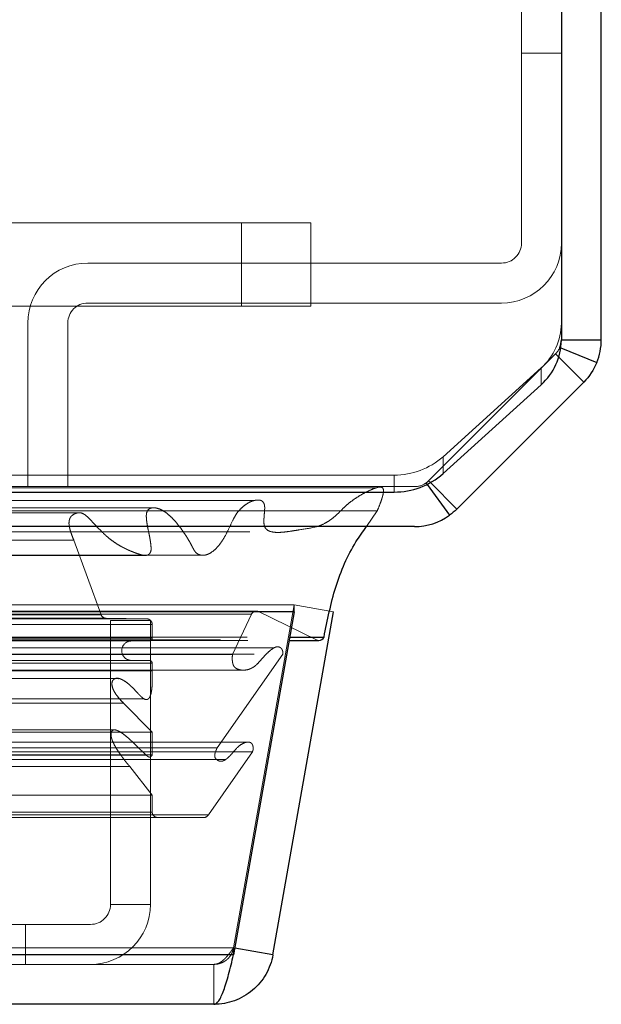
# Model space of a CAD drawing. Header units: inches. Extents: x 0.2 to 10.8, y 0.2 to 8.2.
# Tile 66 of 112: x 4.8279 to 4.9153, y 7.1122 to 7.2602. Entities that reach past the tile are written whole.
import ezdxf

# ---------------------------------------------------------------- set-up
doc = ezdxf.new("R2010")
doc.units = ezdxf.units.IN
doc.header["$MEASUREMENT"] = 0
doc.linetypes.add('HIDDEN', pattern=[0.07500000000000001, 0.05, -0.025])

msp = doc.modelspace()

# ---------------------------------------------------------------- linework, layer by layer
at = {"color": 7, "linetype": 'Continuous', "lineweight": 25}
for p, q in [((4.915341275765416, 7.212081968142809), (4.915341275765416, 7.844672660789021)), ((4.909341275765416, 7.842136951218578), (4.909341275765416, 7.211994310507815)), ((4.909341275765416, 7.212081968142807), (4.915341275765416, 7.212081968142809)), ((4.909267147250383, 7.210870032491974), (4.914656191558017, 7.208637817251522)), ((4.908959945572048, 7.209463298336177), (4.912705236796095, 7.205718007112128)), ((4.891558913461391, 7.191967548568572), (4.906290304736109, 7.205318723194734)), ((4.912705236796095, 7.205718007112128), (4.893629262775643, 7.186642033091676)), ((4.889176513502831, 7.190352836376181), (4.892525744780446, 7.185703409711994)), ((4.889662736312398, 7.19060855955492), (4.893629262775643, 7.186642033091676)), ((4.811841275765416, 7.18920242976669), (4.884193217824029, 7.18920242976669)), ((4.887265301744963, 7.184005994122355), (4.814257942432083, 7.184005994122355)), ((4.869166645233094, 7.171202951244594), (2.961475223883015, 7.171202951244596)), ((4.869166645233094, 7.171202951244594), (4.860082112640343, 7.119682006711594)), ((4.866000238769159, 7.119682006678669), (4.875084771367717, 7.171202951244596)), ((4.869166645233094, 7.171202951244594), (4.869166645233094, 7.171276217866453)), ((4.868406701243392, 7.166893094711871), (4.872907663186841, 7.166893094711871)), ((4.868496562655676, 7.167402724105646), (4.873675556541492, 7.167402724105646)), ((4.866000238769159, 7.119682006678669), (4.860260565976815, 7.120694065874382)), ((4.860082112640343, 7.119682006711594), (2.970559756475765, 7.119682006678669)), ((4.857136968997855, 7.112244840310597), (2.973504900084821, 7.112244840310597))]:
    msp.add_line(p, q, dxfattribs=at)
at = {"color": 7, "linetype": 'HIDDEN', "lineweight": 18}
for p, q in [((4.903341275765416, 7.281214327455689), (4.903341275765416, 7.226589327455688)), ((4.903341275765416, 7.255110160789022), (4.909341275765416, 7.255110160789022)), ((4.861274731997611, 7.229633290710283), (4.813012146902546, 7.229633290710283)), ((4.861274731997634, 7.217133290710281), (4.861274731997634, 7.229633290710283)), ((4.861274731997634, 7.217133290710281), (4.861274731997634, 7.229633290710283)), ((4.861274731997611, 7.217133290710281), (4.861274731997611, 7.229633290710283)), ((4.861274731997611, 7.229633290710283), (4.871691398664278, 7.229633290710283)), ((4.861274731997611, 7.217133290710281), (4.861274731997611, 7.229633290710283)), ((4.871691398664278, 7.217133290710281), (4.871691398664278, 7.229633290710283)), ((4.900341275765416, 7.223589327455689), (4.83817460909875, 7.223589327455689)), ((4.813012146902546, 7.217133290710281), (4.861274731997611, 7.217133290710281)), ((4.900341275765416, 7.217589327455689), (4.83817460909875, 7.217589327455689)), ((4.871691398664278, 7.217133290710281), (4.861274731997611, 7.217133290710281)), ((4.829174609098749, 7.214589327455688), (4.829174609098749, 7.190005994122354)), ((4.83517460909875, 7.214589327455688), (4.83517460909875, 7.190005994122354)), ((4.90911291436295, 7.210933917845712), (4.909267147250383, 7.210870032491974)), ((4.889386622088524, 7.190884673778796), (4.908462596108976, 7.209960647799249)), ((4.908463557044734, 7.209959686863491), (4.889387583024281, 7.190883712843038)), ((4.908462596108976, 7.209960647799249), (4.908959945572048, 7.209463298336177)), ((4.906290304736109, 7.20785443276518), (4.891558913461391, 7.194503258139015)), ((4.906290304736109, 7.20785443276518), (4.906290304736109, 7.205318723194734)), ((4.891558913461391, 7.191967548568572), (4.891558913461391, 7.194503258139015)), ((4.811841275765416, 7.191738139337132), (4.884193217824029, 7.191738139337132)), ((4.884193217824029, 7.191738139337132), (4.884193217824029, 7.18920242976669)), ((4.814257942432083, 7.190005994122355), (4.887265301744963, 7.190005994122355)), ((4.887268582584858, 7.190005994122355), (4.887265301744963, 7.190005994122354)), ((4.889018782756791, 7.1905717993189), (4.889176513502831, 7.190352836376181)), ((4.889386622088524, 7.190884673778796), (4.889662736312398, 7.19060855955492)), ((4.848309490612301, 7.186816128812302), (2.982331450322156, 7.186816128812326)), ((4.836786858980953, 7.18609236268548), (2.99385149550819, 7.186092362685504)), ((4.814257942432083, 7.186387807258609), (4.881678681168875, 7.186387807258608)), ((4.848311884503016, 7.186816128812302), (4.848309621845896, 7.186816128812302)), ((4.880046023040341, 7.184005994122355), (4.881678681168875, 7.186387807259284)), ((2.99456129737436, 7.181965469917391), (4.836080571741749, 7.181965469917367)), ((4.836080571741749, 7.181965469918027), (4.840171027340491, 7.170773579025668)), ((4.869166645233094, 7.172244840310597), (2.961475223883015, 7.172244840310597)), ((4.869166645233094, 7.172244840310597), (4.860082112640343, 7.120723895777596)), ((4.860091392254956, 7.12072389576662), (4.869175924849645, 7.172244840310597)), ((4.869166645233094, 7.171276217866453), (4.869166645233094, 7.172244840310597)), ((4.875084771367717, 7.171202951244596), (4.869175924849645, 7.172244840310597)), ((2.966917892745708, 7.171278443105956), (4.8637239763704, 7.171278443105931)), ((4.863514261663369, 7.171305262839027), (2.96712760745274, 7.171305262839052)), ((2.967881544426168, 7.170826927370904), (4.862760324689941, 7.17082692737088)), ((2.967881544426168, 7.170826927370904), (4.862760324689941, 7.17082692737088)), ((2.990470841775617, 7.170773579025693), (4.840171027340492, 7.170773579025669)), ((2.990470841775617, 7.170773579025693), (4.840171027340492, 7.170773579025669)), ((4.859926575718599, 7.16480867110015), (4.862760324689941, 7.17082692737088)), ((4.8637239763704, 7.171278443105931), (4.872542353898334, 7.166977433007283)), ((2.98278461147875, 7.169312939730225), (4.847857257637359, 7.169312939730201)), ((2.98278461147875, 7.169312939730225), (4.847857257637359, 7.169312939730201)), ((2.983617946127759, 7.170155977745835), (4.84702392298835, 7.170155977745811)), ((2.983617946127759, 7.170155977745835), (4.84702392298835, 7.170155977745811)), ((2.989697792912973, 7.170226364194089), (4.840944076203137, 7.170226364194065)), ((2.989697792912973, 7.170226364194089), (4.840944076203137, 7.170226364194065)), ((4.840944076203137, 7.170226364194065), (4.84702392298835, 7.170155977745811)), ((4.841584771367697, 7.169911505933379), (4.841584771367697, 7.127244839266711)), ((4.841584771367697, 7.169911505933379), (4.847584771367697, 7.169911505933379)), ((4.847584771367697, 7.169911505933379), (4.847584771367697, 7.127244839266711)), ((4.847857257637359, 7.169312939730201), (4.847857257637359, 7.167239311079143)), ((2.958099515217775, 7.166977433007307), (4.872542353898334, 7.166977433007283)), ((2.958099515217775, 7.166977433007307), (4.872542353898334, 7.166977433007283)), ((2.962145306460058, 7.167402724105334), (4.868496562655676, 7.167402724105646)), ((2.962235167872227, 7.166893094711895), (4.868406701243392, 7.166893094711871)), ((2.98278461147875, 7.167239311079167), (4.847857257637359, 7.167239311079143)), ((2.98278461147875, 7.167239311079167), (4.847857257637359, 7.167239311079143)), ((2.983201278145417, 7.166822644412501), (4.847440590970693, 7.166822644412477)), ((2.963168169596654, 7.164839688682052), (4.867473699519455, 7.164839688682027)), ((4.866206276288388, 7.165788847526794), (2.964474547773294, 7.165788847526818)), ((2.97071529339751, 7.164808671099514), (4.859926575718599, 7.16480867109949)), ((4.857607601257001, 7.150749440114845), (4.867473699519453, 7.164839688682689)), ((2.98278461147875, 7.163489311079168), (4.847857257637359, 7.163489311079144)), ((2.98278461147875, 7.163489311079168), (4.847857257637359, 7.163489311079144)), ((2.983201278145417, 7.163905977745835), (4.847440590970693, 7.16390597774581)), ((4.847857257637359, 7.163489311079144), (4.847857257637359, 7.162316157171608)), ((2.969139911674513, 7.162439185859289), (4.861496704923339, 7.162439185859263)), ((2.98278461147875, 7.162316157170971), (4.847857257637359, 7.162316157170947)), ((4.842829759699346, 7.161205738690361), (2.987806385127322, 7.161205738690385)), ((2.984047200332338, 7.158145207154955), (4.846617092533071, 7.158145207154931)), ((2.987079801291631, 7.1574701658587), (4.843562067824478, 7.157470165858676)), ((2.987079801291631, 7.1574701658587), (4.843562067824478, 7.157470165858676)), ((4.843562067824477, 7.157470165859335), (4.847857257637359, 7.153145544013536)), ((4.846617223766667, 7.158145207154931), (4.846618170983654, 7.158145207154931)), ((2.98278461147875, 7.153145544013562), (4.847857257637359, 7.153145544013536)), ((4.842092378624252, 7.153463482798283), (2.988558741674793, 7.153463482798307)), ((4.847857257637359, 7.153145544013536), (4.847857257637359, 7.149700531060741)), ((4.862128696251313, 7.151623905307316), (2.968519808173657, 7.151623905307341)), ((2.967731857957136, 7.150165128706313), (4.862910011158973, 7.15016512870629)), ((2.973034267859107, 7.150749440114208), (4.857607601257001, 7.150749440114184)), ((4.856305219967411, 7.140732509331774), (4.862910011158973, 7.150165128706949)), ((2.971769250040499, 7.148996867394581), (4.858861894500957, 7.148996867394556)), ((2.982784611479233, 7.149700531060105), (4.847857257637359, 7.149700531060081)), ((2.983703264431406, 7.149693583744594), (4.846927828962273, 7.14969358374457)), ((4.858862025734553, 7.148996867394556), (4.858874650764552, 7.148996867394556)), ((2.986150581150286, 7.147973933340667), (4.844491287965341, 7.147973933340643)), ((4.84449128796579, 7.147973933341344), (4.847857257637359, 7.143665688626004)), ((2.98278461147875, 7.143665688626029), (4.847857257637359, 7.143665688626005)), ((4.847857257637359, 7.143665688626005), (4.847857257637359, 7.141133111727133)), ((2.98278461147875, 7.141133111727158), (4.847857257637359, 7.141133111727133)), ((2.98278461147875, 7.141133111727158), (4.847857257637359, 7.141133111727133)), ((2.974336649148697, 7.140732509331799), (4.856305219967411, 7.140732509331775)), ((2.975067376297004, 7.140299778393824), (4.855574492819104, 7.1402997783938)), ((4.847584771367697, 7.127244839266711), (4.841584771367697, 7.127244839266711)), ((4.828834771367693, 7.124244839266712), (4.783834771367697, 7.124244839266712)), ((4.828834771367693, 7.124244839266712), (4.828834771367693, 7.118244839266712)), ((4.838584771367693, 7.124244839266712), (4.828834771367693, 7.124244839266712)), ((4.860082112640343, 7.120723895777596), (2.970559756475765, 7.12072389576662)), ((2.970559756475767, 7.120723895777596), (4.860082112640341, 7.12072389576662)), ((4.860082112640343, 7.119682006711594), (4.860082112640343, 7.120723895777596)), ((4.860260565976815, 7.120694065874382), (4.860091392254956, 7.12072389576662)), ((2.970559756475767, 7.119682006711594), (4.860082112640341, 7.119682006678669)), ((4.857136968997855, 7.118244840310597), (2.973504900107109, 7.118244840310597)), ((4.857136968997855, 7.118244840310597), (4.857136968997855, 7.112244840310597))]:
    msp.add_line(p, q, dxfattribs=at)
at = {"color": 7, "linetype": 'HIDDEN', "lineweight": 18, "flags": 128}
for points in [[(4.881519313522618, 7.189823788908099), (3.930619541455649, 7.189824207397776), (2.94913502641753, 7.18982378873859)], [(4.863226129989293, 7.18793298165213), (3.930619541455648, 7.18793375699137), (2.967420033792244, 7.187932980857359)], [(4.836812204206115, 7.186092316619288), (3.930619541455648, 7.186091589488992), (2.993856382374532, 7.186092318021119)], [(2.962527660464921, 7.18323684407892), (3.837107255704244, 7.183240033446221), (4.868107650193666, 7.183236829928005)], [(2.962530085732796, 7.183236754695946), (3.955489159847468, 7.183236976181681), (4.868113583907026, 7.183236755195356)], [(2.975069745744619, 7.179696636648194), (3.90002896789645, 7.179696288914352), (4.85557921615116, 7.179696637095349)], [(2.983836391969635, 7.179678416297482), (3.90002896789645, 7.179678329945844), (4.846801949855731, 7.17967841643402)]]:
    msp.add_lwpolyline(points, dxfattribs=at)
at = {"color": 7, "linetype": 'HIDDEN', "lineweight": 18}
for centre, radius, start, end in [((4.900341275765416, 7.226589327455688), 0.009000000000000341, 270.0000000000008, 0), ((4.900341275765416, 7.226589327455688), 0.003000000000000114, 270.0000000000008, 0), ((4.83817460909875, 7.214589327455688), 0.009000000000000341, 90, 180), ((4.83817460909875, 7.214589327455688), 0.003000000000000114, 90, 180), ((4.900318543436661, 7.214618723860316), 0.00902316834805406, 311.4392312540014, 359.4367350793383), ((4.906344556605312, 7.212078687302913), 0.002996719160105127, 337.2718075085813, 0), ((4.884273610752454, 7.202716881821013), 0.01097903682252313, 269.5804534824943, 311.5723170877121), ((4.887265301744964, 7.193005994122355), 0.003000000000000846, 269.9999999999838, 305.7672282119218), ((4.887268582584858, 7.193002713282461), 0.002996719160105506, 299.0922462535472, 315.0000000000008), ((4.840953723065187, 7.171059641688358), 0.0008333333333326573, 200.0765427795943, 269.3367158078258), ((4.863514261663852, 7.170471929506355), 0.0008333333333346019, 75.42437505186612, 154.786185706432), ((4.847014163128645, 7.169312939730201), 0.000843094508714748, 0, 89.33671580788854), ((4.844732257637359, 7.165364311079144), 0.001458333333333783, 90, 270.0000000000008), ((4.847440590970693, 7.167239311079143), 0.0004166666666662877, 270.0000000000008, 0), ((4.872907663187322, 7.167726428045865), 0.0008333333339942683, 244.0000000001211, 269.9999999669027), ((4.847440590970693, 7.163489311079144), 0.0004166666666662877, 0, 90), ((4.848690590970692, 7.141133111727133), 0.0008333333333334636, 180, 270.0000000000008), ((4.855574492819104, 7.141133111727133), 0.0008333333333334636, 270.0000000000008, 331.2673752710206), ((4.838584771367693, 7.127244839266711), 0.003000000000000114, 270.0000000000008, 0), ((4.838584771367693, 7.127244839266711), 0.009000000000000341, 270.0000000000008, 0)]:
    msp.add_arc(centre, radius, start, end, dxfattribs=at)
at = {"color": 7, "linetype": 'Continuous', "lineweight": 25}
for centre, radius, start, end in [((4.900318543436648, 7.212083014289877), 0.009023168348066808, 311.4392312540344, 359.4367350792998), ((4.884273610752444, 7.200181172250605), 0.0109790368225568, 269.5804534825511, 311.5723170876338), ((4.887265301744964, 7.193005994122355), 0.009000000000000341, 269.9999999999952, 305.7672282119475), ((4.872907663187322, 7.167726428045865), 0.0008333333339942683, 269.9999999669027, 337.1422395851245)]:
    msp.add_arc(centre, radius, start, end, dxfattribs=at)
for points in [[(4.90911291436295, 7.210933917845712), (4.909263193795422, 7.211296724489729), (4.909341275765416, 7.211689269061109), (4.909341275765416, 7.212081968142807)], [(4.914656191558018, 7.208637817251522), (4.915107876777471, 7.209728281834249), (4.915341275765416, 7.21090165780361), (4.915341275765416, 7.212081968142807)], [(4.914656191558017, 7.208637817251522), (4.914204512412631, 7.207547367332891), (4.913539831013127, 7.20655260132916), (4.912705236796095, 7.20571800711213)], [(4.893629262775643, 7.186642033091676), (4.8932874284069, 7.186300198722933), (4.892917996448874, 7.185985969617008), (4.892525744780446, 7.185703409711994)]]:
    msp.add_open_spline(points, degree=3, dxfattribs=at)
at = {"color": 7, "linetype": 'HIDDEN', "lineweight": 18}
for points in [[(4.90911291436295, 7.210933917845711), (4.908962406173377, 7.210570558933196), (4.908740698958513, 7.210238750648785), (4.908462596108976, 7.209960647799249)], [(4.889386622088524, 7.190884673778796), (4.889272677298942, 7.190770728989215), (4.889149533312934, 7.190665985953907), (4.889018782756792, 7.1905717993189)]]:
    msp.add_open_spline(points, degree=3, dxfattribs=at)
for points, knots in [([(4.881678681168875, 7.186387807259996), (4.881805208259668, 7.1866923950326), (4.88203710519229, 7.187250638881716), (4.882315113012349, 7.188035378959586), (4.882511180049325, 7.18868186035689), (4.882610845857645, 7.189159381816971), (4.882616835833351, 7.189495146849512), (4.882560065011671, 7.189717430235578), (4.882435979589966, 7.189871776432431), (4.882247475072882, 7.189942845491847), (4.88201641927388, 7.189955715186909), (4.881744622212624, 7.189903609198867), (4.881458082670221, 7.189811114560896), (4.880899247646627, 7.18961717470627), (4.880098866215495, 7.189251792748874), (4.879096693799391, 7.188696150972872), (4.878167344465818, 7.188109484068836), (4.877309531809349, 7.187456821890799), (4.876468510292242, 7.186667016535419), (4.875755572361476, 7.185942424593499), (4.875087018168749, 7.185345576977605), (4.87448715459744, 7.184894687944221), (4.873624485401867, 7.184366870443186), (4.872059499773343, 7.183790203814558), (4.870400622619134, 7.183596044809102), (4.86886373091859, 7.183342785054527), (4.867856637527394, 7.183193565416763), (4.866797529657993, 7.183107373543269), (4.865863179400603, 7.183163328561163), (4.865178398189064, 7.183423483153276), (4.864809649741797, 7.18382045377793), (4.864669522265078, 7.184262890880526), (4.864629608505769, 7.184747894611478), (4.864656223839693, 7.185368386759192), (4.864712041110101, 7.185990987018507), (4.864743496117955, 7.186483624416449), (4.864770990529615, 7.186802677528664), (4.864756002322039, 7.18703712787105), (4.864722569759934, 7.187272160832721), (4.864646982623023, 7.187502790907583), (4.864494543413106, 7.1877407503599), (4.864247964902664, 7.187936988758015), (4.863949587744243, 7.187998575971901), (4.86361858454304, 7.187999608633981), (4.863261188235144, 7.187949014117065), (4.862828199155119, 7.187827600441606), (4.862277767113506, 7.187569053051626), (4.861632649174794, 7.187139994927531), (4.861029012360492, 7.186577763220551), (4.86048505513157, 7.185924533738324), (4.859938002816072, 7.184947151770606), (4.859382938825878, 7.183694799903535), (4.858743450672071, 7.182422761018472), (4.858051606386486, 7.181374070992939), (4.857287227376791, 7.180504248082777), (4.856581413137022, 7.17999778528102), (4.856033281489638, 7.179773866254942), (4.855675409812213, 7.179691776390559), (4.8553094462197, 7.179687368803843), (4.854945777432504, 7.179777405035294), (4.854643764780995, 7.179916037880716), (4.854429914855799, 7.180087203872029), (4.854268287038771, 7.180283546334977), (4.854061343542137, 7.180613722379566), (4.853837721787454, 7.181050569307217), (4.853602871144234, 7.18151297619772), (4.853304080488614, 7.182037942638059), (4.852935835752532, 7.182625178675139), (4.85248510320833, 7.183301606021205), (4.851930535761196, 7.184063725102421), (4.851275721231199, 7.18485886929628), (4.850523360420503, 7.185629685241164), (4.849786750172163, 7.186228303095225), (4.849010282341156, 7.186667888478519), (4.848406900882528, 7.186827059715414), (4.84793427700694, 7.186835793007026), (4.847591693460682, 7.186783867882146), (4.847212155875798, 7.186556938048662), (4.846986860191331, 7.186047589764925), (4.846963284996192, 7.185507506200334), (4.847010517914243, 7.184888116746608), (4.847129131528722, 7.184102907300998), (4.8473178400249, 7.183199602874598), (4.847509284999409, 7.182289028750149), (4.847639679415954, 7.181477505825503), (4.847692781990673, 7.180851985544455), (4.847690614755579, 7.180408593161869), (4.847578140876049, 7.180104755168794), (4.847412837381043, 7.179868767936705), (4.847167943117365, 7.179711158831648), (4.846857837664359, 7.179661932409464), (4.846516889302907, 7.179704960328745), (4.846191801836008, 7.179776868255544), (4.845812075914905, 7.179884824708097), (4.845368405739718, 7.180039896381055), (4.844863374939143, 7.180231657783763), (4.844459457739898, 7.180403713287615), (4.844188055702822, 7.180526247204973), (4.844048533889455, 7.180591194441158), (4.843977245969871, 7.180625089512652), (4.843941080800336, 7.180642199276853), (4.843923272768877, 7.180650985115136), (4.84391388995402, 7.180655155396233), (4.843909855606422, 7.180657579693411), (4.843906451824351, 7.180658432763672), (4.843906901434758, 7.180660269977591), (4.843905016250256, 7.180659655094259), (4.843903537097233, 7.180658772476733), (4.843904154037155, 7.18066010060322), (4.843903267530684, 7.180660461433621), (4.843902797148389, 7.18066070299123), (4.843902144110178, 7.180661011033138), (4.84390133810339, 7.180661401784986), (4.843900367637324, 7.180661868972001), (4.843899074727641, 7.18066249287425), (4.843897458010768, 7.18066327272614), (4.843895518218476, 7.180664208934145), (4.843892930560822, 7.180665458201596), (4.843889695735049, 7.180667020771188), (4.843885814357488, 7.180668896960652), (4.843880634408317, 7.180671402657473), (4.843874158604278, 7.180674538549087), (4.843866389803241, 7.180678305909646), (4.843857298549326, 7.180682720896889), (4.843846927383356, 7.180687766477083), (4.843835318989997, 7.180693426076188), (4.843823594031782, 7.180699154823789), (4.843784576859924, 7.180718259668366), (4.843687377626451, 7.1807663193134), (4.84347380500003, 7.18087471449), (4.843064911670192, 7.181093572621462), (4.842486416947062, 7.181438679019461), (4.841821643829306, 7.181897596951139), (4.841031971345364, 7.182519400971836), (4.839981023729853, 7.183503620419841), (4.83901347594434, 7.184583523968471), (4.838180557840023, 7.185440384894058), (4.837663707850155, 7.185867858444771), (4.837099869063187, 7.186133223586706), (4.836500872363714, 7.186069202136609), (4.836008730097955, 7.185828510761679), (4.835656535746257, 7.185539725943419), (4.835483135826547, 7.18524712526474), (4.835380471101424, 7.184899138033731), (4.835341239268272, 7.184520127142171), (4.83537817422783, 7.184108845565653), (4.835480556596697, 7.183656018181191), (4.835626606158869, 7.183140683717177), (4.835830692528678, 7.182565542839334), (4.835993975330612, 7.182173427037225), (4.836080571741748, 7.181965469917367)], [0, 0, 0, 0, 0.01126783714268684, 0.02065152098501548, 0.02797995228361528, 0.03376025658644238, 0.03628662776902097, 0.03862375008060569, 0.04091196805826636, 0.04357659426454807, 0.04741110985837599, 0.05144624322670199, 0.05577432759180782, 0.06044574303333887, 0.07750036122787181, 0.09368309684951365, 0.1089553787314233, 0.1234219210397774, 0.1374597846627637, 0.1541866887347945, 0.163182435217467, 0.1733426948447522, 0.1846215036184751, 0.2054567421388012, 0.2454697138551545, 0.259969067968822, 0.2751986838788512, 0.2911124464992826, 0.3078163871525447, 0.3169312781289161, 0.3232776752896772, 0.3273042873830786, 0.3323900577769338, 0.3386222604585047, 0.3471371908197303, 0.3524221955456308, 0.3544067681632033, 0.3573372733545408, 0.3598791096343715, 0.3620606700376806, 0.3654254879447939, 0.3696496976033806, 0.3745605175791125, 0.3795451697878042, 0.3846697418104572, 0.389954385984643, 0.3993239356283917, 0.4110466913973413, 0.4218968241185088, 0.4318983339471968, 0.4428852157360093, 0.4621421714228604, 0.4783979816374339, 0.4927019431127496, 0.5077224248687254, 0.5224446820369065, 0.5279689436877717, 0.5334586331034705, 0.5389615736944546, 0.5445641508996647, 0.5503102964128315, 0.552396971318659, 0.5556608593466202, 0.560293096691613, 0.5664519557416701, 0.5726719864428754, 0.5782476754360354, 0.5879027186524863, 0.5977903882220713, 0.6078641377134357, 0.6227373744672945, 0.6366577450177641, 0.6496640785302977, 0.6610684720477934, 0.6740258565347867, 0.6771770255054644, 0.6823552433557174, 0.6894646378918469, 0.6953523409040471, 0.7000267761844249, 0.7066167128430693, 0.715132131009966, 0.7256403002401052, 0.7366765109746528, 0.7455071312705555, 0.7521811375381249, 0.7567713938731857, 0.7594163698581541, 0.7627474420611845, 0.7667878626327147, 0.7716894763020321, 0.7770813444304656, 0.7820249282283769, 0.7865209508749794, 0.7946002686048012, 0.8027314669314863, 0.80994169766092, 0.8136585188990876, 0.8155873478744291, 0.8165638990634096, 0.8170545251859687, 0.8173003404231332, 0.8174233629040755, 0.8174849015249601, 0.8175156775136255, 0.8175476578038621, 0.8175622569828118, 0.8175766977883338, 0.8176044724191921, 0.8176081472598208, 0.8176158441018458, 0.8176275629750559, 0.8176389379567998, 0.8176543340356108, 0.8176737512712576, 0.8177005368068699, 0.81773133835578, 0.8177661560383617, 0.8178238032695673, 0.8178854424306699, 0.817951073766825, 0.8180706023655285, 0.8181940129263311, 0.8183213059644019, 0.8185039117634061, 0.818688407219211, 0.8188747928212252, 0.8190630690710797, 0.8205494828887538, 0.8235154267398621, 0.8292863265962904, 0.8402457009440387, 0.8518367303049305, 0.8625942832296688, 0.8809396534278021, 0.9088714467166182, 0.9180082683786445, 0.9271288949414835, 0.9359852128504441, 0.9448666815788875, 0.9543138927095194, 0.9584140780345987, 0.9623903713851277, 0.9664110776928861, 0.9704132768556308, 0.9744691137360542, 0.9794955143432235, 0.9854987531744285, 0.9923093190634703, 1, 1, 1, 1]), ([(4.867473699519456, 7.164839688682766), (4.867482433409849, 7.164875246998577), (4.867500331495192, 7.164948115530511), (4.867503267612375, 7.165068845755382), (4.867489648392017, 7.165195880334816), (4.867457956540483, 7.16532723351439), (4.867408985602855, 7.165458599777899), (4.86734274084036, 7.165584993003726), (4.867258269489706, 7.165700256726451), (4.867148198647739, 7.165805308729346), (4.86696958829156, 7.165914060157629), (4.866598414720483, 7.166010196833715), (4.866098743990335, 7.1657832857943), (4.865483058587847, 7.165336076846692), (4.864866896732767, 7.164733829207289), (4.864207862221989, 7.163999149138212), (4.863697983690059, 7.163405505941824), (4.863261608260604, 7.16302109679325), (4.862878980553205, 7.162773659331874), (4.862407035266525, 7.162560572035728), (4.861837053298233, 7.162428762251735), (4.861235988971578, 7.162434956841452), (4.860712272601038, 7.162561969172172), (4.860326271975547, 7.162796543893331), (4.860072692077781, 7.163095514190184), (4.85995401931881, 7.163459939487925), (4.859888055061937, 7.163878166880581), (4.859874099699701, 7.164338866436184), (4.859908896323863, 7.16465039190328), (4.859926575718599, 7.16480867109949)], [0, 0, 0, 0, 0.008015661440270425, 0.01642624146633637, 0.02548130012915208, 0.03532265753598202, 0.04596837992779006, 0.05731829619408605, 0.0691868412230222, 0.08154973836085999, 0.09716460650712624, 0.1262066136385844, 0.1938647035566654, 0.2508569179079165, 0.3344528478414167, 0.4187957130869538, 0.5010146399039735, 0.5361129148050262, 0.5786151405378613, 0.6281782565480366, 0.6848127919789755, 0.7500089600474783, 0.8064906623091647, 0.8477527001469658, 0.8748195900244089, 0.9022650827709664, 0.9327237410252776, 0.9658184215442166, 1, 1, 1, 1]), ([(4.847857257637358, 7.162316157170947), (4.847865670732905, 7.16200466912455), (4.847881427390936, 7.161421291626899), (4.847871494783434, 7.160604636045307), (4.847833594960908, 7.159904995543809), (4.847765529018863, 7.159320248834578), (4.847667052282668, 7.158831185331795), (4.847522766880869, 7.158439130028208), (4.847376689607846, 7.15821200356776), (4.847211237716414, 7.158092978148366), (4.847029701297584, 7.157995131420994), (4.846768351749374, 7.158042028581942), (4.846503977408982, 7.158210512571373), (4.84624057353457, 7.158418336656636), (4.845954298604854, 7.158695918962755), (4.845585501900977, 7.159095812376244), (4.845147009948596, 7.159578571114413), (4.844640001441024, 7.16007437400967), (4.844153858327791, 7.160499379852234), (4.843683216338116, 7.160831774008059), (4.843232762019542, 7.161082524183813), (4.842795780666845, 7.161240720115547), (4.842419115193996, 7.16122861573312), (4.842131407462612, 7.161112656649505), (4.841944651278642, 7.160929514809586), (4.841831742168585, 7.16066486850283), (4.841792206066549, 7.160361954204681), (4.841842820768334, 7.160014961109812), (4.841959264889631, 7.159619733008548), (4.842173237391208, 7.159168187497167), (4.842509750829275, 7.158671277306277), (4.842979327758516, 7.158075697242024), (4.843355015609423, 7.157685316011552), (4.843562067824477, 7.157470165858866)], [0, 0, 0, 0, 0.05364538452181, 0.1004709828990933, 0.1405158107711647, 0.1742964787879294, 0.2022921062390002, 0.22775048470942, 0.2493517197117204, 0.2550791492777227, 0.2709617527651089, 0.2962491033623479, 0.3172220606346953, 0.3416341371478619, 0.369663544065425, 0.4013096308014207, 0.4549012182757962, 0.5048963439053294, 0.551240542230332, 0.593823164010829, 0.632941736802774, 0.6687901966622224, 0.7024212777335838, 0.7234999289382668, 0.741525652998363, 0.7580224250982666, 0.7745344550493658, 0.7931665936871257, 0.8180935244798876, 0.8472655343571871, 0.8863868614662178, 0.9373845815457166, 1, 1, 1, 1]), ([(4.843562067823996, 7.157470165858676), (4.843076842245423, 7.157978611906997), (4.842436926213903, 7.15864915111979), (4.841894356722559, 7.159718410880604), (4.841793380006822, 7.160239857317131), (4.841808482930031, 7.160582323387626), (4.841874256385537, 7.160827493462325), (4.841998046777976, 7.161004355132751), (4.842213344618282, 7.161158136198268), (4.842500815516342, 7.161262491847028), (4.842725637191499, 7.161187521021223), (4.842826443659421, 7.161153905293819)], [0, 0, 0, 0, 0.4376193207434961, 0.5771328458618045, 0.6616857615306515, 0.708900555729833, 0.7515501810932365, 0.7928728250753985, 0.8340191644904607, 0.9255768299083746, 1, 1, 1, 1]), ([(4.847857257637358, 7.149700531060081), (4.847846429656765, 7.149680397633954), (4.847817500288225, 7.149626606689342), (4.847750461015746, 7.149540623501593), (4.847655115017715, 7.149442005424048), (4.847520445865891, 7.149367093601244), (4.847350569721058, 7.149391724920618), (4.847170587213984, 7.149491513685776), (4.846892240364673, 7.149714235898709), (4.84650794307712, 7.150103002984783), (4.846018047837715, 7.15057456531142), (4.845524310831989, 7.151057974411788), (4.845034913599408, 7.151530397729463), (4.844538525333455, 7.152002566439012), (4.844010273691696, 7.152470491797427), (4.843426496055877, 7.15292138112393), (4.84290797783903, 7.153242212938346), (4.842481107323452, 7.153423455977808), (4.842160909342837, 7.153508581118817), (4.841897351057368, 7.153405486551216), (4.841741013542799, 7.15322873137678), (4.841687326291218, 7.15305795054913), (4.841666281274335, 7.152846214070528), (4.841675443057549, 7.152604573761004), (4.841716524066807, 7.15234463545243), (4.841807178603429, 7.152014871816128), (4.841972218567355, 7.151603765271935), (4.842229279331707, 7.151094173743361), (4.842567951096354, 7.150523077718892), (4.842938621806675, 7.149965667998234), (4.843303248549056, 7.149453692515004), (4.843625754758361, 7.149013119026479), (4.843929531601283, 7.148619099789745), (4.844213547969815, 7.148273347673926), (4.844401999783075, 7.14807018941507), (4.844491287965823, 7.147973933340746)], [0, 0, 0, 0, 0.004393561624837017, 0.01173838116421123, 0.02163481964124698, 0.03350566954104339, 0.04779306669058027, 0.06568677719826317, 0.08271741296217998, 0.1309393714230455, 0.1816873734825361, 0.2321676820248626, 0.2822821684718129, 0.3319640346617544, 0.3859283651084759, 0.4419291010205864, 0.4994657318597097, 0.5270850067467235, 0.5544187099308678, 0.5825390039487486, 0.5921652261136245, 0.6028740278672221, 0.6156206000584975, 0.6301815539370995, 0.6459191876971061, 0.6630307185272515, 0.6933290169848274, 0.7305967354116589, 0.774951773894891, 0.8266059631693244, 0.8674982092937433, 0.9053336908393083, 0.9400534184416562, 0.9715974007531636, 1, 1, 1, 1]), ([(4.862910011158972, 7.150165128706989), (4.862931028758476, 7.150205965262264), (4.862973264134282, 7.150288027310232), (4.86301265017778, 7.150432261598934), (4.863034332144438, 7.150586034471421), (4.863036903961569, 7.15074693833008), (4.863020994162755, 7.150909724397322), (4.862986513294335, 7.151069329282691), (4.862933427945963, 7.151219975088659), (4.862861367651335, 7.151355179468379), (4.86274986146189, 7.151492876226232), (4.862544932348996, 7.151611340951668), (4.862290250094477, 7.151641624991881), (4.862009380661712, 7.151614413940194), (4.861528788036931, 7.151483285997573), (4.860810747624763, 7.151040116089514), (4.860134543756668, 7.150243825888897), (4.859564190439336, 7.149587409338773), (4.859120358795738, 7.14916680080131), (4.858667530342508, 7.148845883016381), (4.858175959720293, 7.148706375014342), (4.857729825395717, 7.148838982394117), (4.857446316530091, 7.149097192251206), (4.85726351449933, 7.149359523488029), (4.857246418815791, 7.149621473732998), (4.857281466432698, 7.149888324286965), (4.857357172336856, 7.150156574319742), (4.857475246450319, 7.150445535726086), (4.857557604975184, 7.150634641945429), (4.857607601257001, 7.150749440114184)], [0, 0, 0, 0, 0.01286879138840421, 0.02586014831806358, 0.03915414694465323, 0.05280973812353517, 0.06678895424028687, 0.08099193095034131, 0.09530063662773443, 0.1096358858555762, 0.1240351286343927, 0.1483514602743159, 0.1869717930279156, 0.2169893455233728, 0.2495702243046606, 0.3631535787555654, 0.4986136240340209, 0.5635885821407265, 0.6272607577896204, 0.6891535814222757, 0.7481889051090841, 0.8066944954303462, 0.8499554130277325, 0.8739836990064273, 0.8919318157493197, 0.9150774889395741, 0.9430074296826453, 0.9654022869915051, 0.9999999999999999, 0.9999999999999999, 0.9999999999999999, 0.9999999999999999]), ([(4.860082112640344, 7.120723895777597), (4.860011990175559, 7.120626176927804), (4.859871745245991, 7.120430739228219), (4.859661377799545, 7.120147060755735), (4.85945101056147, 7.119873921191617), (4.859240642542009, 7.119614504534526), (4.859030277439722, 7.119371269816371), (4.85881990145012, 7.119146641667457), (4.85855705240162, 7.118892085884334), (4.858241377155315, 7.118633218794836), (4.857873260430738, 7.118412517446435), (4.857505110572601, 7.118271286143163), (4.857259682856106, 7.118253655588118), (4.857136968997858, 7.118244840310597)], [0, 0, 0, 0, 0.07144899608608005, 0.1428979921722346, 0.214346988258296, 0.2857959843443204, 0.3572449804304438, 0.4286939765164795, 0.5001429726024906, 0.6251072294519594, 0.7500714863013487, 0.8750357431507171, 1, 1, 1, 1]), ([(4.857136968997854, 7.118244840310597), (4.8572367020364, 7.118247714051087), (4.857436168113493, 7.118253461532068), (4.857732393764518, 7.118299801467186), (4.858022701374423, 7.118373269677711), (4.858304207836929, 7.11847585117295), (4.85857410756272, 7.11860579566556), (4.858829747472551, 7.118762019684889), (4.859128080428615, 7.118988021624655), (4.859447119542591, 7.119306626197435), (4.859747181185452, 7.119737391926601), (4.859974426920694, 7.120212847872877), (4.860052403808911, 7.12055354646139), (4.86009139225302, 7.120723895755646)], [0, 0, 0, 0, 0.07144899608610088, 0.1428979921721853, 0.2143469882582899, 0.2857959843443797, 0.3572449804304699, 0.4286939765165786, 0.5001429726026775, 0.6251072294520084, 0.750071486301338, 0.8750357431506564, 0.9999999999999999, 0.9999999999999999, 0.9999999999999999, 0.9999999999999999])]:
    msp.add_open_spline(points, degree=3, knots=knots, dxfattribs=at)
at = {"color": 7, "linetype": 'Continuous', "lineweight": 25}
for points, knots in [([(4.873675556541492, 7.167402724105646), (4.874183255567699, 7.169947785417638), (4.875205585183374, 7.17507265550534), (4.877616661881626, 7.180623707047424), (4.879505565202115, 7.183253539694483), (4.880046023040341, 7.184005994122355)], [0, 0, 0, 0, 0.4132358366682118, 0.8321135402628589, 1, 1, 1, 1]), ([(4.857136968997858, 7.112244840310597), (4.857382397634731, 7.112244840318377), (4.857627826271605, 7.112429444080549), (4.858118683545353, 7.113145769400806), (4.858364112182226, 7.113677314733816), (4.858854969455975, 7.115023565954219), (4.859100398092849, 7.115837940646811), (4.859591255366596, 7.117651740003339), (4.859836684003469, 7.118650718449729), (4.860082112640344, 7.119682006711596)], [0, 0, 0, 0, 0.25, 0.25, 0.5, 0.5, 0.75, 0.75, 1, 1, 1, 1]), ([(4.866000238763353, 7.119682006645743), (4.865818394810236, 7.118650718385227), (4.865454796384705, 7.117651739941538), (4.864407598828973, 7.115837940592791), (4.863724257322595, 7.115023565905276), (4.862119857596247, 7.113677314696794), (4.861199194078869, 7.113145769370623), (4.859231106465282, 7.11242944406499), (4.858184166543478, 7.112244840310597), (4.857136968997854, 7.112244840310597)], [0, 0, 0, 0, 0.25, 0.25, 0.5, 0.5, 0.75, 0.75, 1, 1, 1, 1])]:
    msp.add_open_spline(points, degree=3, knots=knots, dxfattribs=at)

doc.saveas('drawing.dxf')
